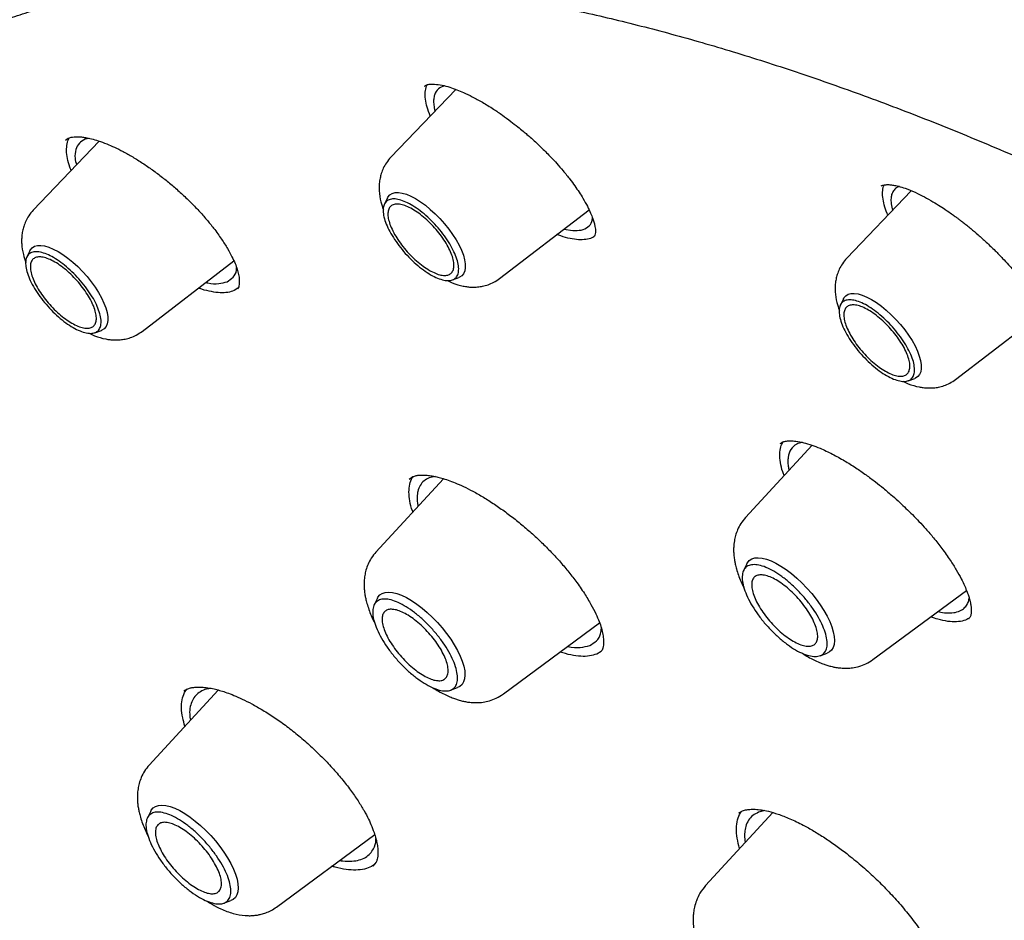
# Model space of a CAD drawing. Header units: millimetres. Extents: x 8 to 955, y 12 to 2039.
# Tile 29 of 115: x 697 to 712, y 809 to 823. Entities that reach past the tile are written whole.
import ezdxf

# ---------------------------------------------------------------- set-up
doc = ezdxf.new("R2010")
doc.units = ezdxf.units.MM

msp = doc.modelspace()

# ---------------------------------------------------------------- linework, layer by layer
at = {"color": 7, "linetype": 'Continuous', "lineweight": 30}
for p, q in [((703.286, 821.854), (702.278, 820.8)), ((702.801, 821.903), (702.811, 821.91)), ((697.755, 821.051), (696.731, 819.981)), ((697.233, 821.066), (697.274, 821.097)), ((697.601, 821.094), (697.534, 821.079)), ((710.351, 820.281), (709.351, 819.236)), ((702.226, 820.171), (702.178, 820.074)), ((703.966, 818.92), (705.354, 819.986)), ((704.963, 819.687), (705.1, 819.664)), ((696.679, 819.351), (696.632, 819.254)), ((698.419, 818.1), (699.843, 819.194)), ((703.233, 818.899), (703.334, 818.936)), ((699.905, 818.769), (699.848, 818.733)), ((709.299, 818.606), (709.252, 818.509)), ((711.039, 817.355), (712.387, 818.391)), ((697.686, 818.08), (697.788, 818.116)), ((710.306, 817.335), (710.408, 817.371)), ((708.813, 816.334), (707.78, 815.213)), ((703.094, 815.815), (702.047, 814.678)), ((702.565, 815.807), (702.62, 815.847)), ((702.965, 815.848), (702.873, 815.829)), ((707.803, 814.497), (707.751, 814.392)), ((709.756, 813.01), (711.209, 814.083)), ((702.07, 813.962), (702.019, 813.858)), ((710.766, 813.756), (710.837, 813.74)), ((704.024, 812.476), (705.517, 813.579)), ((711.239, 813.644), (711.237, 813.642)), ((705.542, 813.137), (705.473, 813.095)), ((708.937, 813.07), (709.047, 813.11)), ((699.601, 812.538), (698.53, 811.374)), ((699.072, 812.521), (699.081, 812.528)), ((699.076, 812.497), (699.113, 812.549)), ((703.205, 812.536), (703.315, 812.576)), ((698.553, 810.658), (698.502, 810.554)), ((708.203, 810.636), (707.162, 809.506)), ((707.679, 810.631), (707.733, 810.663)), ((708.082, 810.667), (707.983, 810.642)), ((700.507, 809.172), (702.028, 810.296)), ((702.05, 809.866), (702.001, 809.806)), ((702, 809.81), (701.998, 809.808)), ((699.688, 809.232), (699.798, 809.272))]:
    msp.add_line(p, q, dxfattribs=at)
at = {"color": 7, "linetype": 'Continuous', "lineweight": 30, "flags": 128}
for points in [[(702.226, 820.171), (702.233, 820.184), (702.261, 820.217), (702.298, 820.24), (702.343, 820.252), (702.395, 820.254), (702.454, 820.245), (702.519, 820.226), (702.588, 820.198), (702.661, 820.159), (702.737, 820.112), (702.814, 820.056), (702.891, 819.993), (702.967, 819.923), (703.041, 819.849), (703.111, 819.77), (703.177, 819.688), (703.237, 819.605), (703.29, 819.522), (703.336, 819.439), (703.374, 819.359), (703.403, 819.283), (703.423, 819.211), (703.434, 819.146), (703.434, 819.087), (703.426, 819.037), (703.407, 818.995), (703.379, 818.962), (703.343, 818.94), (703.334, 818.936)], [(696.679, 819.351), (696.687, 819.365), (696.715, 819.397), (696.751, 819.42), (696.796, 819.432), (696.848, 819.434), (696.907, 819.426), (696.972, 819.407), (697.042, 819.378), (697.115, 819.339), (697.191, 819.292), (697.268, 819.236), (697.345, 819.173), (697.421, 819.104), (697.494, 819.029), (697.565, 818.95), (697.63, 818.869), (697.69, 818.785), (697.744, 818.702), (697.79, 818.62), (697.828, 818.54), (697.857, 818.463), (697.877, 818.392), (697.887, 818.326), (697.888, 818.268), (697.879, 818.217), (697.86, 818.175), (697.833, 818.142), (697.796, 818.12), (697.788, 818.116)], [(709.299, 818.606), (709.307, 818.62), (709.335, 818.652), (709.371, 818.675), (709.416, 818.687), (709.468, 818.689), (709.527, 818.681), (709.592, 818.662), (709.662, 818.633), (709.735, 818.594), (709.811, 818.547), (709.888, 818.491), (709.965, 818.428), (710.041, 818.359), (710.115, 818.284), (710.185, 818.205), (710.25, 818.124), (710.31, 818.04), (710.364, 817.957), (710.41, 817.875), (710.448, 817.795), (710.477, 817.718), (710.497, 817.647), (710.507, 817.581), (710.508, 817.523), (710.499, 817.472), (710.481, 817.43), (710.453, 817.398), (710.416, 817.375), (710.408, 817.371)], [(707.803, 814.497), (707.81, 814.511), (707.839, 814.546), (707.877, 814.571), (707.923, 814.586), (707.977, 814.59), (708.038, 814.584), (708.104, 814.568), (708.176, 814.541), (708.252, 814.505), (708.331, 814.459), (708.412, 814.405), (708.494, 814.343), (708.576, 814.274), (708.656, 814.199), (708.733, 814.118), (708.807, 814.034), (708.876, 813.948), (708.939, 813.859), (708.996, 813.771), (709.045, 813.684), (709.086, 813.599), (709.119, 813.517), (709.142, 813.44), (709.156, 813.368), (709.161, 813.304), (709.155, 813.246), (709.14, 813.198), (709.116, 813.158), (709.083, 813.128), (709.047, 813.11)], [(702.07, 813.962), (702.078, 813.977), (702.107, 814.012), (702.145, 814.037), (702.191, 814.052), (702.245, 814.056), (702.305, 814.05), (702.372, 814.034), (702.444, 814.007), (702.52, 813.971), (702.599, 813.925), (702.68, 813.871), (702.762, 813.809), (702.843, 813.74), (702.923, 813.664), (703.001, 813.584), (703.074, 813.5), (703.143, 813.413), (703.207, 813.325), (703.263, 813.237), (703.312, 813.15), (703.354, 813.064), (703.386, 812.983), (703.41, 812.906), (703.424, 812.834), (703.428, 812.769), (703.423, 812.712), (703.408, 812.663), (703.384, 812.624), (703.35, 812.594), (703.315, 812.576)], [(698.553, 810.658), (698.561, 810.673), (698.59, 810.708), (698.628, 810.733), (698.674, 810.748), (698.728, 810.752), (698.788, 810.746), (698.855, 810.73), (698.927, 810.703), (699.003, 810.667), (699.082, 810.621), (699.163, 810.567), (699.245, 810.505), (699.326, 810.436), (699.406, 810.36), (699.484, 810.28), (699.557, 810.196), (699.626, 810.109), (699.69, 810.021), (699.746, 809.933), (699.795, 809.846), (699.837, 809.76), (699.869, 809.679), (699.893, 809.602), (699.907, 809.53), (699.911, 809.465), (699.906, 809.408), (699.891, 809.359), (699.867, 809.32), (699.833, 809.29), (699.798, 809.272)]]:
    msp.add_lwpolyline(points, dxfattribs=at)
at = {"color": 7, "linetype": 'Continuous', "lineweight": 30}
for points, knots in [([(693.8, 821.571), (693.875, 821.629), (694.032, 821.75), (694.281, 821.924), (694.545, 822.096), (694.817, 822.258), (695.096, 822.411), (695.383, 822.555), (695.677, 822.69), (695.979, 822.815), (696.288, 822.932), (696.604, 823.039), (696.927, 823.137), (697.258, 823.226), (697.595, 823.305), (697.939, 823.376), (698.29, 823.437), (698.648, 823.489), (699.012, 823.531), (699.383, 823.565), (699.761, 823.589), (700.145, 823.604), (700.536, 823.609), (700.933, 823.605), (701.336, 823.592), (701.745, 823.57), (702.161, 823.539), (702.582, 823.498), (703.01, 823.448), (703.443, 823.388), (703.882, 823.32), (704.326, 823.242), (704.776, 823.155), (705.232, 823.058), (705.693, 822.953), (706.159, 822.838), (706.63, 822.714), (707.106, 822.581), (707.587, 822.439), (708.073, 822.287), (708.563, 822.127), (709.058, 821.958), (709.558, 821.779), (710.062, 821.592), (710.57, 821.395), (711.082, 821.19), (711.598, 820.976), (712.118, 820.753), (712.642, 820.521), (713.169, 820.281), (713.7, 820.032), (714.234, 819.774), (714.771, 819.508), (715.311, 819.233), (715.855, 818.95), (716.401, 818.659), (716.95, 818.359), (717.502, 818.051), (718.056, 817.735), (718.612, 817.411), (719.171, 817.079), (719.731, 816.739), (720.294, 816.391), (720.858, 816.035), (721.424, 815.671), (721.992, 815.3), (722.561, 814.922), (723.131, 814.536), (723.703, 814.142), (724.275, 813.741), (724.849, 813.334), (725.423, 812.919), (725.998, 812.497), (726.573, 812.068), (727.148, 811.632), (727.724, 811.19), (728.3, 810.741), (728.876, 810.286), (729.452, 809.824), (730.027, 809.356), (730.602, 808.882), (731.176, 808.402), (731.75, 807.915), (732.323, 807.423), (732.895, 806.925), (733.465, 806.422), (734.035, 805.913), (734.603, 805.399), (735.17, 804.879), (735.734, 804.355), (736.298, 803.825), (736.859, 803.29), (737.418, 802.751), (737.976, 802.207), (738.53, 801.658), (739.083, 801.105), (739.633, 800.548), (740.18, 799.987), (740.725, 799.421), (741.266, 798.852), (741.805, 798.279), (742.34, 797.702), (742.872, 797.122), (743.401, 796.538), (743.926, 795.951), (744.448, 795.361), (744.966, 794.769), (745.479, 794.173), (745.989, 793.574), (746.495, 792.974), (746.997, 792.37), (747.494, 791.765), (747.987, 791.157), (748.475, 790.547), (748.958, 789.936), (749.437, 789.322), (749.911, 788.707), (750.379, 788.091), (750.843, 787.474), (751.301, 786.855), (751.754, 786.235), (752.202, 785.614), (752.644, 784.993), (753.08, 784.371), (753.511, 783.749), (753.936, 783.126), (754.355, 782.504), (754.767, 781.881), (755.174, 781.258), (755.575, 780.636), (755.969, 780.014), (756.357, 779.393), (756.738, 778.772), (757.112, 778.153), (757.48, 777.534), (757.842, 776.916), (758.196, 776.3), (758.544, 775.685), (758.884, 775.072), (759.217, 774.46), (759.544, 773.851), (759.863, 773.243), (760.175, 772.638), (760.479, 772.034), (760.776, 771.434), (761.065, 770.835), (761.347, 770.24), (761.621, 769.647), (761.888, 769.057), (762.147, 768.471), (762.398, 767.887), (762.641, 767.307), (762.876, 766.731), (763.103, 766.158), (763.322, 765.589), (763.533, 765.024), (763.736, 764.463), (763.931, 763.906), (764.118, 763.354), (764.296, 762.806), (764.466, 762.262), (764.628, 761.723), (764.782, 761.19), (764.927, 760.661), (765.063, 760.137), (765.191, 759.618), (765.311, 759.105), (765.422, 758.597), (765.525, 758.094), (765.619, 757.598), (765.705, 757.107), (765.782, 756.622), (765.85, 756.143), (765.91, 755.67), (765.961, 755.204), (766.004, 754.743), (766.038, 754.29), (766.064, 753.842), (766.081, 753.402), (766.089, 752.968), (766.089, 752.541), (766.08, 752.121), (766.063, 751.708), (766.037, 751.302), (766.002, 750.904), (765.959, 750.512), (765.908, 750.129), (765.848, 749.752), (765.779, 749.383), (765.703, 749.022), (765.617, 748.668), (765.523, 748.322), (765.421, 747.984), (765.31, 747.653), (765.191, 747.331), (765.064, 747.016), (764.928, 746.71), (764.784, 746.411), (764.632, 746.121), (764.471, 745.839), (764.302, 745.565), (764.125, 745.299), (763.939, 745.042), (763.746, 744.793), (763.543, 744.553), (763.371, 744.361), (763.263, 744.252), (763.228, 744.217)], [0, 0, 0, 0, 0.004492, 0.009453, 0.014412, 0.019368, 0.02432, 0.029268, 0.03421, 0.039148, 0.044081, 0.049008, 0.05393, 0.058848, 0.06376, 0.068668, 0.073572, 0.078472, 0.083368, 0.088262, 0.093152, 0.09804, 0.102926, 0.10781, 0.112693, 0.117574, 0.122454, 0.127333, 0.132212, 0.13709, 0.141967, 0.146845, 0.151722, 0.156599, 0.161476, 0.166353, 0.171231, 0.176109, 0.180987, 0.185865, 0.190744, 0.195623, 0.200502, 0.205382, 0.210262, 0.215143, 0.220024, 0.224905, 0.229787, 0.234669, 0.239552, 0.244435, 0.249318, 0.254202, 0.259086, 0.263971, 0.268856, 0.273741, 0.278627, 0.283513, 0.288399, 0.293286, 0.298173, 0.30306, 0.307947, 0.312835, 0.317723, 0.322611, 0.3275, 0.332389, 0.337278, 0.342167, 0.347056, 0.351946, 0.356835, 0.361725, 0.366615, 0.371506, 0.376396, 0.381287, 0.386177, 0.391068, 0.395959, 0.40085, 0.405741, 0.410633, 0.415524, 0.420416, 0.425307, 0.430199, 0.435091, 0.439982, 0.444874, 0.449766, 0.454658, 0.45955, 0.464442, 0.469334, 0.474227, 0.479119, 0.484011, 0.488903, 0.493796, 0.498688, 0.50358, 0.508472, 0.513365, 0.518257, 0.523149, 0.528041, 0.532933, 0.537826, 0.542718, 0.54761, 0.552502, 0.557394, 0.562286, 0.567178, 0.572069, 0.576961, 0.581853, 0.586744, 0.591636, 0.596527, 0.601418, 0.60631, 0.611201, 0.616092, 0.620982, 0.625873, 0.630763, 0.635654, 0.640544, 0.645434, 0.650324, 0.655214, 0.660103, 0.664992, 0.669882, 0.67477, 0.679659, 0.684548, 0.689436, 0.694324, 0.699211, 0.704099, 0.708986, 0.713873, 0.718759, 0.723645, 0.728531, 0.733417, 0.738302, 0.743187, 0.748072, 0.752956, 0.757839, 0.762723, 0.767606, 0.772488, 0.77737, 0.782252, 0.787133, 0.792014, 0.796895, 0.801775, 0.806654, 0.811533, 0.816412, 0.82129, 0.826168, 0.831046, 0.835923, 0.8408, 0.845677, 0.850554, 0.855431, 0.860307, 0.865184, 0.870061, 0.874938, 0.879816, 0.884694, 0.889573, 0.894453, 0.899334, 0.904216, 0.9091, 0.913986, 0.918875, 0.923766, 0.92866, 0.933557, 0.938458, 0.943363, 0.948273, 0.953187, 0.958106, 0.96303, 0.967959, 0.972893, 0.977833, 0.982777, 0.987727, 0.99268, 0.997637, 1, 1, 1, 1]), ([(702.8, 821.904), (702.811, 821.911), (702.834, 821.927), (702.883, 821.937), (702.932, 821.936), (702.957, 821.935)], [0, 0, 0, 0, 0.329793, 0.66263, 1, 1, 1, 1]), ([(702.891, 821.441), (702.886, 821.453), (702.858, 821.513), (702.829, 821.612), (702.807, 821.734), (702.813, 821.837), (702.827, 821.901), (702.845, 821.925), (702.846, 821.927)], [0, 0, 0, 0, 0.05495, 0.287289, 0.520176, 0.75292, 0.984919, 1, 1, 1, 1]), ([(702.957, 821.935), (702.995, 821.931), (703.065, 821.923), (703.185, 821.891), (703.296, 821.852), (703.413, 821.803), (703.545, 821.74), (703.702, 821.655), (703.859, 821.558), (704.007, 821.457), (704.133, 821.364), (704.241, 821.28), (704.324, 821.212), (704.394, 821.152), (704.464, 821.091), (704.543, 821.019), (704.622, 820.943), (704.697, 820.869), (704.773, 820.79), (704.859, 820.698), (704.957, 820.585), (705.05, 820.47), (705.133, 820.358), (705.2, 820.259), (705.268, 820.152), (705.328, 820.043), (705.378, 819.938), (705.412, 819.852), (705.433, 819.783), (705.445, 819.728), (705.453, 819.676), (705.453, 819.628), (705.446, 819.589), (705.432, 819.572), (705.424, 819.563)], [0, 0, 0, 0, 0.046196, 0.086534, 0.12102, 0.149809, 0.187737, 0.228521, 0.272204, 0.306892, 0.339328, 0.366411, 0.388132, 0.402512, 0.420318, 0.442672, 0.465254, 0.484703, 0.505547, 0.530572, 0.561625, 0.598659, 0.626659, 0.656113, 0.684016, 0.722664, 0.757464, 0.788423, 0.815572, 0.838968, 0.862358, 0.900403, 0.946296, 1, 1, 1, 1]), ([(703.11, 821.909), (703.077, 821.896), (703.005, 821.867), (702.958, 821.788), (702.941, 821.704), (702.941, 821.642), (702.948, 821.585), (702.955, 821.548), (702.962, 821.524), (702.964, 821.517)], [0, 0, 0, 0, 0.242063, 0.521394, 0.66424, 0.809124, 0.884196, 0.967158, 1, 1, 1, 1]), ([(697.321, 820.597), (697.314, 820.613), (697.286, 820.679), (697.26, 820.783), (697.243, 820.906), (697.255, 821.011), (697.272, 821.077), (697.292, 821.101), (697.293, 821.103)], [0, 0, 0, 0, 0.074665, 0.30249, 0.529585, 0.756533, 0.983834, 1, 1, 1, 1]), ([(697.274, 821.097), (697.288, 821.102), (697.313, 821.111), (697.36, 821.118), (697.413, 821.12), (697.475, 821.117), (697.548, 821.106), (697.635, 821.088), (697.744, 821.057), (697.864, 821.013), (697.994, 820.956), (698.128, 820.889), (698.274, 820.807), (698.427, 820.711), (698.582, 820.605), (698.735, 820.49), (698.885, 820.368), (699.03, 820.24), (699.169, 820.108), (699.3, 819.973), (699.421, 819.836), (699.541, 819.688), (699.651, 819.536), (699.745, 819.388), (699.814, 819.261), (699.863, 819.155), (699.897, 819.061), (699.914, 818.992), (699.924, 818.94), (699.928, 818.898), (699.928, 818.859), (699.925, 818.823), (699.919, 818.789), (699.908, 818.771), (699.901, 818.762)], [0, 0, 0, 0, 0.029748, 0.055185, 0.076295, 0.102774, 0.125777, 0.15252, 0.182785, 0.217822, 0.247279, 0.279488, 0.314193, 0.349412, 0.384632, 0.419831, 0.454979, 0.490047, 0.525024, 0.559914, 0.594728, 0.629363, 0.67278, 0.712232, 0.747683, 0.779144, 0.807721, 0.838954, 0.855855, 0.873936, 0.896879, 0.925616, 0.960023, 1, 1, 1, 1]), ([(697.534, 821.079), (697.502, 821.061), (697.437, 821.023), (697.386, 820.922), (697.37, 820.808), (697.392, 820.716), (697.401, 820.681)], [0, 0, 0, 0, 0.2612299, 0.5348667, 0.8211019, 1, 1, 1, 1]), ([(702.278, 820.8), (702.254, 820.773), (702.209, 820.72), (702.161, 820.634), (702.13, 820.553), (702.11, 820.474), (702.099, 820.402), (702.096, 820.336), (702.099, 820.241), (702.116, 820.123), (702.148, 820.028), (702.162, 819.986)], [0, 0, 0, 0, 0.126782, 0.239716, 0.338675, 0.423812, 0.516417, 0.587149, 0.652496, 0.849613, 1, 1, 1, 1]), ([(709.887, 820.356), (709.894, 820.36), (709.905, 820.368), (709.929, 820.372), (709.951, 820.375), (709.968, 820.376), (709.991, 820.377), (710.025, 820.375), (710.079, 820.369), (710.156, 820.353), (710.222, 820.331), (710.259, 820.319)], [0, 0, 0, 0, 0.182677, 0.328132, 0.403805, 0.462031, 0.505248, 0.585896, 0.694949, 0.832799, 1, 1, 1, 1]), ([(709.991, 819.904), (709.987, 819.912), (709.96, 819.969), (709.932, 820.062), (709.905, 820.183), (709.906, 820.285), (709.916, 820.349), (709.932, 820.371), (709.932, 820.372)], [0, 0, 0, 0, 0.0384744, 0.2758348, 0.5131312, 0.7505212, 0.9883508, 1, 1, 1, 1]), ([(710.168, 820.347), (710.164, 820.346), (710.134, 820.339), (710.096, 820.308), (710.057, 820.255), (710.037, 820.188), (710.035, 820.104), (710.045, 820.032), (710.06, 819.986), (710.062, 819.979)], [0, 0, 0, 0, 0.024911, 0.226908, 0.407407, 0.576769, 0.763172, 0.966673, 1, 1, 1, 1]), ([(710.259, 820.319), (710.309, 820.3), (710.403, 820.264), (710.548, 820.191), (710.679, 820.117), (710.795, 820.046), (710.892, 819.982), (710.97, 819.929), (711.027, 819.887), (711.072, 819.854), (711.113, 819.823), (711.16, 819.787), (711.215, 819.744), (711.292, 819.681), (711.394, 819.594), (711.521, 819.48), (711.648, 819.358), (711.763, 819.24), (711.854, 819.141), (711.923, 819.063), (711.974, 819.003), (712.017, 818.951), (712.066, 818.89), (712.127, 818.81), (712.198, 818.712), (712.277, 818.594), (712.348, 818.473), (712.404, 818.361), (712.448, 818.256), (712.479, 818.158), (712.493, 818.078), (712.494, 818.025), (712.491, 817.997), (712.484, 817.987), (712.48, 817.982)], [0, 0, 0, 0, 0.0505215, 0.0952058, 0.1341571, 0.1673994, 0.1949265, 0.2167219, 0.2327682, 0.2432906, 0.2538864, 0.2669131, 0.282375, 0.3002794, 0.3317244, 0.3686184, 0.4095226, 0.4456195, 0.475405, 0.4988689, 0.5160077, 0.528643, 0.5464262, 0.5707476, 0.6015679, 0.637713, 0.6829165, 0.7229025, 0.7576909, 0.804589, 0.8540355, 0.8927669, 0.9414319, 1, 1, 1, 1]), ([(696.731, 819.981), (696.707, 819.953), (696.662, 819.9), (696.615, 819.814), (696.583, 819.733), (696.563, 819.654), (696.553, 819.582), (696.55, 819.516), (696.552, 819.421), (696.57, 819.303), (696.602, 819.208), (696.616, 819.167)], [0, 0, 0, 0, 0.126782, 0.239716, 0.338675, 0.423812, 0.516417, 0.587149, 0.652496, 0.849613, 1, 1, 1, 1]), ([(705.1, 819.664), (705.146, 819.664), (705.241, 819.665), (705.34, 819.716), (705.399, 819.78), (705.405, 819.842), (705.407, 819.86)], [0, 0, 0, 0, 0.277642, 0.567819, 0.870557, 1, 1, 1, 1]), ([(705.191, 819.522), (705.148, 819.527), (705.063, 819.537), (704.948, 819.567), (704.875, 819.596), (704.855, 819.604)], [0, 0, 0, 0, 0.422372, 0.841804, 1, 1, 1, 1]), ([(705.434, 819.577), (705.422, 819.568), (705.387, 819.543), (705.307, 819.522), (705.23, 819.522), (705.191, 819.522)], [0, 0, 0, 0, 0.2026021, 0.5998359, 1, 1, 1, 1]), ([(709.351, 819.236), (709.327, 819.208), (709.282, 819.156), (709.235, 819.069), (709.203, 818.988), (709.183, 818.91), (709.173, 818.837), (709.17, 818.771), (709.172, 818.676), (709.19, 818.558), (709.222, 818.463), (709.236, 818.422)], [0, 0, 0, 0, 0.126782, 0.239716, 0.338675, 0.423812, 0.516417, 0.587149, 0.652496, 0.849613, 1, 1, 1, 1]), ([(699.737, 818.871), (699.77, 818.892), (699.838, 818.934), (699.884, 819.012), (699.885, 819.076), (699.885, 819.09)], [0, 0, 0, 0, 0.4289863, 0.870854, 1, 1, 1, 1]), ([(699.406, 818.859), (699.418, 818.856), (699.493, 818.84), (699.613, 818.834), (699.696, 818.859), (699.737, 818.871)], [0, 0, 0, 0, 0.0878033, 0.5505214, 1, 1, 1, 1]), ([(703.148, 818.892), (703.175, 818.879), (703.257, 818.838), (703.365, 818.808), (703.468, 818.791), (703.541, 818.785), (703.621, 818.788), (703.705, 818.8), (703.79, 818.823), (703.88, 818.861), (703.936, 818.899), (703.966, 818.92)], [0, 0, 0, 0, 0.103629, 0.31253, 0.387672, 0.471251, 0.573351, 0.662871, 0.763801, 0.876231, 1, 1, 1, 1]), ([(699.848, 818.733), (699.816, 818.722), (699.753, 818.701), (699.633, 818.696), (699.497, 818.714), (699.383, 818.74), (699.312, 818.766), (699.294, 818.773)], [0, 0, 0, 0, 0.233285, 0.464947, 0.695854, 0.92672, 1, 1, 1, 1]), ([(697.601, 818.073), (697.628, 818.059), (697.711, 818.018), (697.819, 817.988), (697.921, 817.971), (697.995, 817.966), (698.075, 817.968), (698.159, 817.98), (698.243, 818.003), (698.333, 818.041), (698.39, 818.08), (698.419, 818.1)], [0, 0, 0, 0, 0.103629, 0.31253, 0.387672, 0.471251, 0.573351, 0.662871, 0.763801, 0.876231, 1, 1, 1, 1]), ([(710.221, 817.328), (710.248, 817.314), (710.331, 817.273), (710.439, 817.243), (710.541, 817.227), (710.615, 817.221), (710.695, 817.223), (710.779, 817.235), (710.864, 817.258), (710.954, 817.296), (711.01, 817.335), (711.039, 817.355)], [0, 0, 0, 0, 0.103629, 0.31253, 0.387672, 0.471251, 0.573351, 0.662871, 0.763801, 0.876231, 1, 1, 1, 1]), ([(708.38, 815.864), (708.372, 815.883), (708.344, 815.956), (708.319, 816.07), (708.307, 816.202), (708.321, 816.309), (708.351, 816.362), (708.364, 816.387)], [0, 0, 0, 0, 0.080302, 0.319172, 0.558494, 0.797641, 1, 1, 1, 1]), ([(708.319, 816.361), (708.332, 816.37), (708.356, 816.387), (708.412, 816.401), (708.478, 816.406), (708.535, 816.4), (708.562, 816.397)], [0, 0, 0, 0, 0.286606, 0.549032, 0.786956, 1, 1, 1, 1]), ([(708.662, 816.378), (708.631, 816.371), (708.554, 816.353), (708.478, 816.274), (708.442, 816.175), (708.437, 816.08), (708.441, 816.015), (708.451, 815.967), (708.455, 815.946)], [0, 0, 0, 0, 0.17121, 0.427786, 0.690535, 0.796852, 0.911915, 1, 1, 1, 1]), ([(708.562, 816.397), (708.602, 816.391), (708.678, 816.378), (708.805, 816.339), (708.953, 816.282), (709.123, 816.203), (709.31, 816.099), (709.485, 815.99), (709.646, 815.879), (709.789, 815.772), (709.926, 815.663), (710.053, 815.555), (710.17, 815.45), (710.273, 815.353), (710.372, 815.256), (710.475, 815.149), (710.586, 815.029), (710.706, 814.889), (710.835, 814.725), (710.953, 814.559), (711.052, 814.402), (711.126, 814.269), (711.18, 814.155), (711.218, 814.062), (711.243, 813.991), (711.26, 813.934), (711.272, 813.881), (711.281, 813.826), (711.285, 813.767), (711.281, 813.714), (711.268, 813.67), (711.249, 813.65), (711.238, 813.639)], [0, 0, 0, 0, 0.038962, 0.075962, 0.111075, 0.160264, 0.205337, 0.246298, 0.283134, 0.315751, 0.344319, 0.377335, 0.404613, 0.427421, 0.452067, 0.478302, 0.506706, 0.540728, 0.58064, 0.626426, 0.664637, 0.701556, 0.733685, 0.761023, 0.783589, 0.801414, 0.818372, 0.84167, 0.871383, 0.907636, 0.950503, 1, 1, 1, 1]), ([(702.62, 815.3), (702.618, 815.305), (702.593, 815.366), (702.571, 815.471), (702.555, 815.612), (702.569, 815.731), (702.594, 815.811), (702.621, 815.842), (702.627, 815.849)], [0, 0, 0, 0, 0.019301, 0.250862, 0.481753, 0.712533, 0.943671, 1, 1, 1, 1]), ([(702.62, 815.847), (702.637, 815.853), (702.668, 815.864), (702.723, 815.871), (702.786, 815.873), (702.857, 815.868), (702.933, 815.856), (703.011, 815.839), (703.095, 815.816), (703.194, 815.783), (703.31, 815.738), (703.443, 815.677), (703.593, 815.599), (703.757, 815.503), (703.928, 815.392), (704.099, 815.269), (704.27, 815.136), (704.436, 814.995), (704.597, 814.848), (704.75, 814.696), (704.894, 814.541), (705.028, 814.384), (705.159, 814.214), (705.28, 814.04), (705.383, 813.87), (705.458, 813.724), (705.511, 813.601), (705.547, 813.493), (705.566, 813.413), (705.575, 813.352), (705.579, 813.302), (705.578, 813.255), (705.573, 813.208), (705.561, 813.165), (705.545, 813.141), (705.536, 813.128)], [0, 0, 0, 0, 0.029842, 0.055333, 0.076476, 0.102983, 0.126009, 0.145949, 0.167328, 0.191391, 0.218168, 0.247702, 0.280028, 0.314836, 0.350127, 0.385385, 0.420591, 0.455718, 0.490743, 0.525653, 0.560484, 0.595281, 0.62993, 0.673393, 0.712899, 0.748402, 0.779905, 0.808528, 0.839816, 0.856747, 0.874842, 0.897693, 0.92624, 0.960372, 1, 1, 1, 1]), ([(702.873, 815.829), (702.846, 815.815), (702.789, 815.785), (702.73, 815.714), (702.696, 815.63), (702.685, 815.536), (702.686, 815.458), (702.697, 815.405), (702.7, 815.388)], [0, 0, 0, 0, 0.195732, 0.396681, 0.602907, 0.761132, 0.922389, 1, 1, 1, 1]), ([(707.78, 815.213), (707.755, 815.182), (707.706, 815.124), (707.657, 815.028), (707.625, 814.937), (707.605, 814.847), (707.596, 814.761), (707.595, 814.684), (707.6, 814.615), (707.609, 814.551), (707.622, 814.484), (707.64, 814.409), (707.68, 814.289), (707.719, 814.189), (707.757, 814.122), (707.759, 814.117)], [0, 0, 0, 0, 0.103774, 0.197216, 0.280222, 0.352906, 0.434218, 0.498721, 0.551693, 0.61418, 0.664608, 0.732545, 0.817489, 0.988046, 1, 1, 1, 1]), ([(702.047, 814.678), (702.022, 814.648), (701.974, 814.59), (701.925, 814.494), (701.892, 814.403), (701.872, 814.312), (701.863, 814.227), (701.863, 814.15), (701.868, 814.081), (701.876, 814.017), (701.889, 813.95), (701.908, 813.875), (701.948, 813.755), (701.986, 813.655), (702.024, 813.588), (702.027, 813.583)], [0, 0, 0, 0, 0.1037741, 0.1972162, 0.2802222, 0.352906, 0.4342183, 0.4987215, 0.5516931, 0.6141802, 0.6646078, 0.7325454, 0.8174887, 0.9880459, 1, 1, 1, 1]), ([(710.837, 813.74), (710.877, 813.736), (710.96, 813.729), (711.064, 813.745), (711.143, 813.781), (711.199, 813.833), (711.235, 813.89), (711.246, 813.938), (711.251, 813.96)], [0, 0, 0, 0, 0.181605, 0.369643, 0.564114, 0.714236, 0.867971, 1, 1, 1, 1]), ([(710.919, 813.603), (710.869, 813.611), (710.787, 813.625), (710.691, 813.659), (710.653, 813.672)], [0, 0, 0, 0, 0.604339, 1, 1, 1, 1]), ([(711.25, 813.654), (711.225, 813.64), (711.17, 813.609), (711.059, 813.591), (710.966, 813.599), (710.919, 813.603)], [0, 0, 0, 0, 0.303627, 0.650607, 1, 1, 1, 1]), ([(705.365, 813.23), (705.402, 813.251), (705.477, 813.294), (705.536, 813.388), (705.542, 813.468), (705.544, 813.498)], [0, 0, 0, 0, 0.379691, 0.769888, 1, 1, 1, 1]), ([(705.021, 813.212), (705.022, 813.212), (705.095, 813.195), (705.222, 813.19), (705.318, 813.217), (705.365, 813.23)], [0, 0, 0, 0, 0.008852, 0.511726, 1, 1, 1, 1]), ([(705.473, 813.095), (705.436, 813.083), (705.364, 813.06), (705.227, 813.058), (705.075, 813.076), (704.961, 813.11), (704.904, 813.126)], [0, 0, 0, 0, 0.252657, 0.503622, 0.753802, 1, 1, 1, 1]), ([(708.663, 813.108), (708.663, 813.108), (708.722, 813.066), (708.811, 813.019), (708.922, 812.967), (708.994, 812.939), (709.058, 812.918), (709.12, 812.901), (709.188, 812.887), (709.263, 812.878), (709.351, 812.875), (709.446, 812.882), (709.546, 812.903), (709.654, 812.943), (709.721, 812.987), (709.756, 813.01)], [0, 0, 0, 0, 0.000977, 0.167706, 0.248617, 0.316917, 0.369364, 0.429088, 0.481778, 0.545997, 0.628263, 0.703309, 0.790206, 0.889135, 1, 1, 1, 1]), ([(699.084, 811.976), (699.071, 812.02), (699.042, 812.12), (699.027, 812.257), (699.034, 812.39), (699.062, 812.462), (699.076, 812.497)], [0, 0, 0, 0, 0.209549, 0.471754, 0.734962, 1, 1, 1, 1]), ([(699.068, 812.523), (699.078, 812.53), (699.096, 812.542), (699.126, 812.556), (699.154, 812.565), (699.18, 812.572), (699.218, 812.579), (699.276, 812.585), (699.363, 812.583), (699.46, 812.571), (699.553, 812.552), (699.643, 812.527), (699.737, 812.496), (699.847, 812.454), (699.977, 812.397), (700.126, 812.321), (700.295, 812.225), (700.478, 812.109), (700.667, 811.975), (700.854, 811.827), (701.035, 811.67), (701.207, 811.504), (701.37, 811.333), (701.52, 811.159), (701.654, 810.987), (701.769, 810.821), (701.862, 810.671), (701.931, 810.539), (701.986, 810.416), (702.027, 810.306), (702.055, 810.207), (702.069, 810.136), (702.076, 810.082), (702.079, 810.042), (702.079, 810), (702.076, 809.956), (702.068, 809.909), (702.056, 809.881), (702.05, 809.866)], [0, 0, 0, 0, 0.0250782, 0.0461211, 0.0631173, 0.0760326, 0.0861428, 0.1133683, 0.143964, 0.173675, 0.1987946, 0.2194139, 0.2409177, 0.2658057, 0.2940954, 0.3257981, 0.3609113, 0.3992039, 0.438132, 0.4769534, 0.515729, 0.554493, 0.5932074, 0.6318022, 0.6701956, 0.7078532, 0.742296, 0.7733292, 0.8010313, 0.8327452, 0.8586866, 0.8846056, 0.8985095, 0.9130281, 0.9281512, 0.9463724, 0.9703595, 1, 1, 1, 1]), ([(699.493, 812.563), (699.468, 812.56), (699.404, 812.552), (699.323, 812.515), (699.247, 812.458), (699.215, 812.404), (699.199, 812.377)], [0, 0, 0, 0, 0.1770437, 0.4558318, 0.7301256, 1, 1, 1, 1]), ([(702.93, 812.574), (702.931, 812.574), (702.989, 812.532), (703.079, 812.485), (703.19, 812.433), (703.261, 812.405), (703.325, 812.384), (703.388, 812.367), (703.455, 812.353), (703.531, 812.343), (703.618, 812.34), (703.714, 812.348), (703.813, 812.369), (703.921, 812.409), (703.988, 812.453), (704.024, 812.476)], [0, 0, 0, 0, 0.0009766, 0.1677056, 0.2486169, 0.3169171, 0.3693643, 0.4290885, 0.4817777, 0.545997, 0.6282627, 0.7033091, 0.7902062, 0.8891352, 1, 1, 1, 1]), ([(699.199, 812.377), (699.187, 812.346), (699.162, 812.283), (699.153, 812.178), (699.164, 812.1), (699.169, 812.068)], [0, 0, 0, 0, 0.361771, 0.735715, 1, 1, 1, 1]), ([(698.53, 811.374), (698.505, 811.343), (698.456, 811.284), (698.406, 811.186), (698.374, 811.094), (698.354, 811.002), (698.346, 810.916), (698.346, 810.839), (698.351, 810.77), (698.36, 810.706), (698.374, 810.637), (698.395, 810.559), (698.435, 810.435), (698.481, 810.339), (698.511, 810.275)], [0, 0, 0, 0, 0.105421, 0.200111, 0.283968, 0.357121, 0.43851, 0.502713, 0.555496, 0.617133, 0.669376, 0.741278, 0.828709, 1, 1, 1, 1]), ([(707.689, 810.078), (707.675, 810.133), (707.645, 810.245), (707.635, 810.394), (707.653, 810.526), (707.684, 810.615), (707.717, 810.651), (707.725, 810.66)], [0, 0, 0, 0, 0.219931, 0.454887, 0.689757, 0.924991, 1, 1, 1, 1]), ([(707.733, 810.663), (707.754, 810.67), (707.792, 810.682), (707.859, 810.689), (707.937, 810.689), (708.026, 810.679), (708.144, 810.656), (708.289, 810.614), (708.47, 810.544), (708.657, 810.454), (708.84, 810.352), (709.009, 810.246), (709.18, 810.129), (709.369, 809.988), (709.571, 809.823), (709.782, 809.633), (709.981, 809.435), (710.169, 809.23), (710.344, 809.018), (710.5, 808.806), (710.63, 808.604), (710.732, 808.423), (710.811, 808.259), (710.869, 808.106), (710.908, 807.961), (710.922, 807.844), (710.919, 807.754), (710.905, 807.684), (710.877, 807.626), (710.858, 807.607), (710.848, 807.597)], [0, 0, 0, 0, 0.0316717, 0.0583416, 0.0800755, 0.1091014, 0.1365879, 0.1726168, 0.2119021, 0.2543009, 0.2865981, 0.318909, 0.3512465, 0.3834302, 0.425614, 0.466945, 0.5075177, 0.5485546, 0.5904801, 0.6332671, 0.6744913, 0.7124664, 0.747319, 0.7832224, 0.8218478, 0.8623244, 0.8937433, 0.9260912, 0.9602628, 1, 1, 1, 1]), ([(707.983, 810.642), (707.952, 810.626), (707.889, 810.596), (707.823, 810.52), (707.783, 810.431), (707.766, 810.332), (707.764, 810.249), (707.773, 810.192), (707.776, 810.172)], [0, 0, 0, 0, 0.1978444, 0.3992362, 0.6042187, 0.7603876, 0.9186209, 1, 1, 1, 1]), ([(702.008, 810.076), (702.028, 810.118), (702.049, 810.164), (702.046, 810.227), (702.046, 810.234)], [0, 0, 0, 0, 0.895373, 1, 1, 1, 1]), ([(701.486, 809.896), (701.502, 809.892), (701.571, 809.879), (701.674, 809.88), (701.792, 809.898), (701.886, 809.939), (701.961, 809.997), (701.993, 810.05), (702.008, 810.076)], [0, 0, 0, 0, 0.060773, 0.258601, 0.451445, 0.639294, 0.822146, 1, 1, 1, 1]), ([(702.04, 809.846), (702.021, 809.83), (701.974, 809.792), (701.872, 809.758), (701.739, 809.741), (701.586, 809.752), (701.46, 809.774), (701.381, 809.8), (701.365, 809.806)], [0, 0, 0, 0, 0.138722, 0.340026, 0.541299, 0.743124, 0.946182, 1, 1, 1, 1]), ([(707.162, 809.506), (707.131, 809.467), (707.073, 809.396), (707.019, 809.279), (706.989, 809.177), (706.974, 809.096), (706.969, 809.034), (706.967, 808.987), (706.967, 808.945), (706.97, 808.887), (706.98, 808.803), (707.002, 808.692), (707.034, 808.58), (707.073, 808.476), (707.102, 808.405), (707.124, 808.361), (707.127, 808.354)], [0, 0, 0, 0, 0.1255577, 0.2311895, 0.3170007, 0.3834652, 0.4312088, 0.4674807, 0.5027144, 0.5370659, 0.6140574, 0.7174744, 0.8129714, 0.8892574, 0.9817869, 1, 1, 1, 1]), ([(699.426, 809.264), (699.452, 809.247), (699.523, 809.201), (699.658, 809.133), (699.828, 809.069), (699.975, 809.042), (700.079, 809.037), (700.142, 809.039), (700.206, 809.047), (700.273, 809.06), (700.345, 809.083), (700.427, 809.118), (700.479, 809.153), (700.507, 809.172)], [0, 0, 0, 0, 0.074502, 0.203531, 0.38265, 0.549531, 0.604958, 0.660426, 0.718526, 0.772739, 0.837637, 0.913386, 1, 1, 1, 1])]:
    msp.add_open_spline(points, degree=3, knots=knots, dxfattribs=at)
for points in [[(703.31, 819.195), (703.318, 819.161), (703.334, 819.092), (703.329, 819.009), (703.303, 818.945), (703.255, 818.903), (703.188, 818.885), (703.103, 818.892), (703.005, 818.922), (702.897, 818.976), (702.783, 819.051), (702.667, 819.143), (702.555, 819.251), (702.45, 819.368), (702.356, 819.492), (702.277, 819.617), (702.216, 819.738), (702.175, 819.85), (702.157, 819.951), (702.161, 820.034), (702.187, 820.098), (702.235, 820.14), (702.302, 820.158), (702.386, 820.152), (702.484, 820.121), (702.593, 820.067), (702.707, 819.993), (702.822, 819.9), (702.935, 819.793), (703.04, 819.675), (703.134, 819.552), (703.212, 819.427), (703.274, 819.305), (703.298, 819.232), (703.31, 819.195)], [(702.877, 819.047), (702.844, 819.068), (702.778, 819.109), (702.677, 819.191), (702.579, 819.284), (702.487, 819.387), (702.404, 819.496), (702.335, 819.605), (702.282, 819.711), (702.247, 819.809), (702.23, 819.897), (702.234, 819.97), (702.257, 820.026), (702.298, 820.063), (702.357, 820.079), (702.431, 820.073), (702.517, 820.046), (702.612, 819.999), (702.711, 819.934), (702.812, 819.853), (702.911, 819.759), (703.003, 819.656), (703.085, 819.548), (703.154, 819.439), (703.207, 819.333), (703.243, 819.234), (703.259, 819.147), (703.256, 819.073), (703.233, 819.017), (703.191, 818.981), (703.132, 818.965), (703.058, 818.971), (702.973, 818.997), (702.909, 819.03), (702.877, 819.047)], [(697.764, 818.375), (697.772, 818.341), (697.787, 818.273), (697.782, 818.19), (697.756, 818.125), (697.708, 818.084), (697.641, 818.066), (697.557, 818.072), (697.458, 818.103), (697.35, 818.156), (697.236, 818.231), (697.121, 818.324), (697.008, 818.431), (696.903, 818.549), (696.809, 818.672), (696.73, 818.797), (696.669, 818.918), (696.629, 819.031), (696.61, 819.131), (696.614, 819.214), (696.64, 819.278), (696.688, 819.32), (696.755, 819.338), (696.84, 819.332), (696.938, 819.301), (697.046, 819.248), (697.16, 819.173), (697.275, 819.08), (697.388, 818.973), (697.493, 818.855), (697.587, 818.732), (697.666, 818.607), (697.728, 818.486), (697.752, 818.412), (697.764, 818.375)], [(697.33, 818.228), (697.297, 818.248), (697.232, 818.289), (697.13, 818.371), (697.032, 818.465), (696.94, 818.568), (696.858, 818.676), (696.789, 818.785), (696.735, 818.891), (696.7, 818.99), (696.684, 819.077), (696.687, 819.15), (696.71, 819.206), (696.752, 819.243), (696.811, 819.259), (696.884, 819.253), (696.97, 819.226), (697.065, 819.179), (697.165, 819.114), (697.266, 819.033), (697.364, 818.939), (697.456, 818.836), (697.538, 818.728), (697.607, 818.619), (697.661, 818.513), (697.696, 818.414), (697.713, 818.327), (697.709, 818.254), (697.686, 818.198), (697.644, 818.161), (697.586, 818.145), (697.512, 818.151), (697.426, 818.177), (697.362, 818.211), (697.33, 818.228)], [(710.384, 817.631), (710.392, 817.596), (710.407, 817.528), (710.402, 817.445), (710.376, 817.381), (710.328, 817.339), (710.261, 817.321), (710.177, 817.327), (710.078, 817.358), (709.97, 817.411), (709.856, 817.486), (709.741, 817.579), (709.628, 817.686), (709.523, 817.804), (709.429, 817.927), (709.35, 818.052), (709.289, 818.173), (709.249, 818.286), (709.23, 818.386), (709.234, 818.47), (709.26, 818.534), (709.308, 818.575), (709.375, 818.593), (709.46, 818.587), (709.558, 818.556), (709.666, 818.503), (709.78, 818.428), (709.896, 818.335), (710.008, 818.228), (710.113, 818.111), (710.207, 817.987), (710.286, 817.862), (710.348, 817.741), (710.372, 817.667), (710.384, 817.631)], [(709.95, 817.483), (709.918, 817.503), (709.852, 817.544), (709.75, 817.626), (709.652, 817.72), (709.56, 817.823), (709.478, 817.931), (709.409, 818.04), (709.356, 818.146), (709.32, 818.245), (709.304, 818.332), (709.307, 818.406), (709.33, 818.461), (709.372, 818.498), (709.431, 818.514), (709.505, 818.508), (709.59, 818.482), (709.685, 818.435), (709.785, 818.369), (709.886, 818.288), (709.984, 818.194), (710.076, 818.091), (710.158, 817.983), (710.227, 817.874), (710.281, 817.768), (710.316, 817.67), (710.333, 817.582), (710.329, 817.509), (710.306, 817.453), (710.265, 817.416), (710.206, 817.4), (710.132, 817.406), (710.046, 817.432), (709.982, 817.466), (709.95, 817.483)], [(709.024, 813.403), (709.033, 813.364), (709.051, 813.287), (709.045, 813.194), (709.016, 813.122), (708.962, 813.075), (708.886, 813.054), (708.791, 813.062), (708.681, 813.096), (708.559, 813.156), (708.431, 813.24), (708.301, 813.345), (708.175, 813.465), (708.056, 813.598), (707.951, 813.737), (707.862, 813.877), (707.793, 814.013), (707.748, 814.14), (707.726, 814.253), (707.731, 814.347), (707.76, 814.419), (707.814, 814.466), (707.89, 814.486), (707.985, 814.479), (708.095, 814.445), (708.217, 814.384), (708.345, 814.3), (708.475, 814.196), (708.602, 814.075), (708.72, 813.943), (708.826, 813.804), (708.914, 813.664), (708.984, 813.527), (709.011, 813.444), (709.024, 813.403)], [(708.52, 813.296), (708.487, 813.316), (708.422, 813.357), (708.32, 813.439), (708.222, 813.533), (708.13, 813.636), (708.048, 813.744), (707.979, 813.853), (707.925, 813.959), (707.89, 814.058), (707.874, 814.146), (707.877, 814.219), (707.9, 814.275), (707.942, 814.311), (708.001, 814.327), (708.074, 814.321), (708.16, 814.295), (708.255, 814.248), (708.355, 814.183), (708.456, 814.101), (708.554, 814.008), (708.646, 813.905), (708.728, 813.796), (708.797, 813.687), (708.851, 813.581), (708.886, 813.483), (708.903, 813.395), (708.899, 813.322), (708.876, 813.266), (708.834, 813.229), (708.776, 813.213), (708.702, 813.219), (708.616, 813.245), (708.552, 813.279), (708.52, 813.296)], [(703.292, 812.869), (703.301, 812.83), (703.318, 812.753), (703.313, 812.66), (703.283, 812.588), (703.23, 812.541), (703.154, 812.52), (703.059, 812.527), (702.948, 812.562), (702.827, 812.622), (702.699, 812.706), (702.569, 812.81), (702.442, 812.931), (702.324, 813.064), (702.218, 813.203), (702.129, 813.343), (702.061, 813.479), (702.015, 813.606), (701.994, 813.719), (701.998, 813.813), (702.028, 813.885), (702.082, 813.932), (702.157, 813.952), (702.252, 813.945), (702.363, 813.91), (702.484, 813.85), (702.613, 813.766), (702.743, 813.662), (702.869, 813.541), (702.987, 813.409), (703.093, 813.27), (703.182, 813.13), (703.251, 812.993), (703.278, 812.91), (703.292, 812.869)], [(702.788, 812.762), (702.755, 812.782), (702.689, 812.823), (702.588, 812.905), (702.49, 812.999), (702.397, 813.102), (702.315, 813.21), (702.246, 813.319), (702.193, 813.425), (702.157, 813.524), (702.141, 813.611), (702.144, 813.685), (702.167, 813.741), (702.209, 813.777), (702.268, 813.793), (702.342, 813.787), (702.428, 813.761), (702.522, 813.714), (702.622, 813.648), (702.723, 813.567), (702.822, 813.473), (702.914, 813.37), (702.996, 813.262), (703.065, 813.153), (703.118, 813.047), (703.154, 812.949), (703.17, 812.861), (703.167, 812.788), (703.144, 812.732), (703.102, 812.695), (703.043, 812.679), (702.969, 812.685), (702.884, 812.711), (702.82, 812.745), (702.788, 812.762)], [(699.775, 809.565), (699.784, 809.526), (699.801, 809.449), (699.796, 809.356), (699.766, 809.284), (699.713, 809.237), (699.637, 809.216), (699.542, 809.224), (699.431, 809.258), (699.31, 809.318), (699.182, 809.402), (699.052, 809.506), (698.925, 809.627), (698.807, 809.76), (698.701, 809.899), (698.612, 810.039), (698.544, 810.175), (698.498, 810.302), (698.477, 810.415), (698.481, 810.509), (698.511, 810.581), (698.565, 810.628), (698.64, 810.648), (698.735, 810.641), (698.846, 810.606), (698.967, 810.546), (699.096, 810.462), (699.226, 810.358), (699.352, 810.237), (699.47, 810.105), (699.576, 809.966), (699.665, 809.826), (699.734, 809.689), (699.761, 809.606), (699.775, 809.565)], [(699.271, 809.458), (699.238, 809.478), (699.172, 809.519), (699.071, 809.601), (698.973, 809.695), (698.88, 809.798), (698.798, 809.906), (698.729, 810.015), (698.676, 810.121), (698.64, 810.22), (698.624, 810.307), (698.627, 810.381), (698.65, 810.437), (698.692, 810.473), (698.751, 810.489), (698.825, 810.483), (698.911, 810.457), (699.005, 810.41), (699.105, 810.344), (699.206, 810.263), (699.305, 810.169), (699.397, 810.066), (699.479, 809.958), (699.548, 809.849), (699.601, 809.743), (699.637, 809.645), (699.653, 809.557), (699.65, 809.484), (699.627, 809.428), (699.585, 809.391), (699.526, 809.375), (699.452, 809.381), (699.367, 809.407), (699.303, 809.441), (699.271, 809.458)]]:
    msp.add_open_spline(points, degree=3, dxfattribs=at)

doc.saveas('drawing.dxf')
